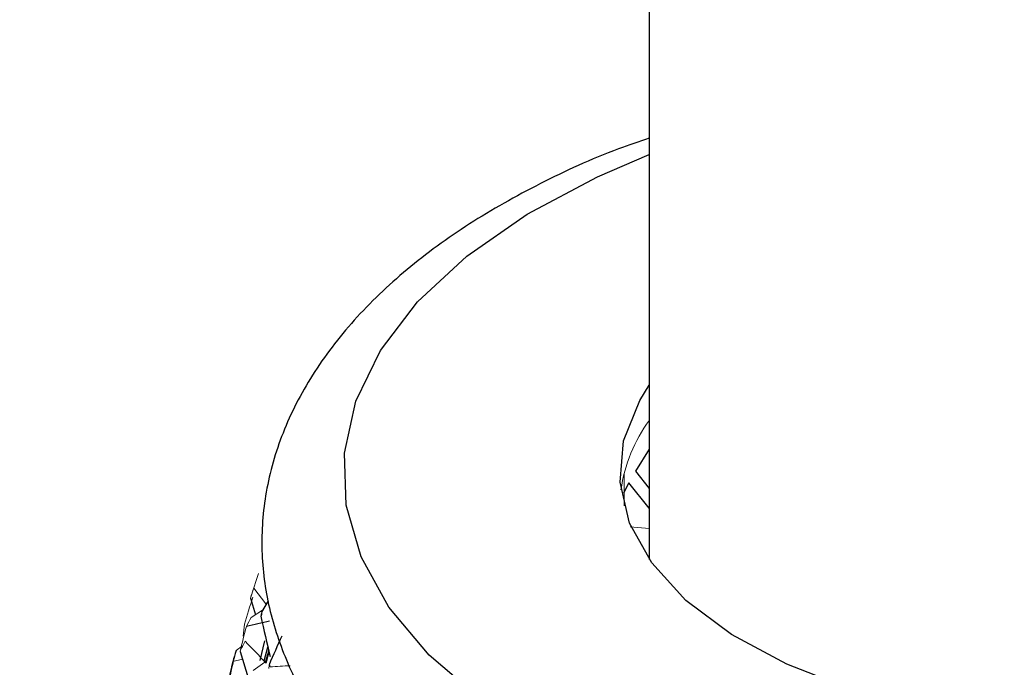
# Paper-space layout '_Trimetric' of a CAD drawing. Header units: millimetres. Extents: x -116 to 78, y -13 to 277.
# Tile 8 of 15: x -27 to -3, y 132 to 148. Entities that reach past the tile are written whole.
import ezdxf

# ---------------------------------------------------------------- set-up
doc = ezdxf.new("R2010")
doc.units = ezdxf.units.MM

psp = doc.layouts.new('_Trimetric')

# ---------------------------------------------------------------- linework, layer by layer
at = {"color": 7, "linetype": 'Continuous', "lineweight": 25}
for p, q in [((-11.5, 208.463), (-11.5, 134.582)), ((-11.5, 137.289), (-11.837, 136.745)), ((-11.837, 136.745), (-11.5, 136.319)), ((-11.999, 136.463), (-12.135, 136.207)), ((-11.5, 135.837), (-11.999, 136.463)), ((-21.28, 133.637), (-21.159, 133.227)), ((-21, 133.291), (-20.838, 133.573)), ((-21.038, 132.109), (-20.925, 132.586)), ((-21.536, 132.328), (-21.34, 131.687)), ((-20.947, 132.098), (-20.851, 132.436)), ((-20.832, 132.352), (-20.907, 132.083))]:
    psp.add_line(p, q, dxfattribs=at)
at = {"color": 144, "linetype": 'Continuous', "lineweight": 18}
for p, q in [((-12.121, 135.897), (-12.121, 136.682)), ((-11.5, 135.344), (-11.973, 135.386)), ((-20.9, 133.493), (-21.197, 133.881)), ((-21.261, 133.16), (-20.963, 133.356)), ((-21.631, 132.35), (-21.475, 132.467)), ((-20.824, 132.318), (-20.892, 132.041)), ((-21.477, 132.137), (-21.711, 132.082)), ((-21.215, 131.862), (-20.871, 132.109))]:
    psp.add_line(p, q, dxfattribs=at)
at = {"color": 8, "linetype": 'Continuous', "lineweight": 25, "flags": 128}
psp.add_lwpolyline([(-0.919, 126.944), (-3.388, 127.089), (-5.8, 127.399), (-8.112, 127.869), (-10.285, 128.49), (-12.282, 129.252), (-14.069, 130.141), (-15.616, 131.144), (-16.895, 132.241), (-17.885, 133.415), (-18.569, 134.646), (-18.935, 135.912), (-18.978, 137.192), (-18.695, 138.463), (-18.093, 139.705), (-17.181, 140.896), (-15.976, 142.015), (-14.497, 143.044), (-12.769, 143.964), (-11.5, 144.508)], dxfattribs=at)
at = {"color": 7, "linetype": 'Continuous', "lineweight": 25, "flags": 128}
psp.add_lwpolyline([(-1.011, 130.443), (-2.952, 130.608), (-4.817, 130.931), (-6.557, 131.404), (-8.127, 132.015), (-9.487, 132.747), (-10.601, 133.582), (-11.44, 134.499), (-11.983, 135.473), (-12.216, 136.479), (-12.133, 137.491), (-11.735, 138.483), (-11.5, 138.854)], dxfattribs=at)
at = {"color": 144, "linetype": 'Continuous', "lineweight": 18}
for centre, radius, start, end in [((-8.369, 135.724), 3.869, 144.0175, 171.5917), ((-15.424, 133.459), 5.579, 181.7223, 182.3457), ((-15.003, 133.534), 6.008, 194.6718, 195.2652)]:
    psp.add_arc(centre, radius, start, end, dxfattribs=at)
at = {"color": 7, "linetype": 'Continuous', "lineweight": 25}
for points, knots in [([(11.5, 208.463), (11.496, 209.355), (11.485, 211.956), (11.356, 216.173), (11.065, 221.069), (10.625, 225.834), (10.033, 230.463), (9.287, 234.947), (8.382, 239.277), (7.313, 243.445), (6.076, 247.44), (4.666, 251.247), (3.08, 254.849), (1.319, 258.225), (-0.612, 261.351), (-2.704, 264.208), (-4.943, 266.777), (-7.31, 269.047), (-9.789, 271.015), (-12.364, 272.682), (-15.022, 274.052), (-17.749, 275.129), (-20.536, 275.921), (-23.372, 276.43), (-26.247, 276.662), (-29.154, 276.619), (-32.092, 276.302), (-35.062, 275.712), (-38.063, 274.844), (-41.097, 273.691), (-44.161, 272.248), (-47.249, 270.511), (-50.351, 268.48), (-53.451, 266.161), (-56.536, 263.564), (-59.592, 260.705), (-62.605, 257.6), (-65.569, 254.264), (-68.478, 250.712), (-71.327, 246.955), (-74.115, 243.004), (-76.838, 238.869), (-79.495, 234.559), (-82.081, 230.085), (-84.594, 225.456), (-87.03, 220.682), (-89.386, 215.773), (-91.658, 210.741), (-93.843, 205.596), (-95.936, 200.348), (-97.934, 195.01), (-99.833, 189.594), (-101.629, 184.11), (-103.318, 178.571), (-104.897, 172.99), (-106.363, 167.378), (-107.712, 161.748), (-108.942, 156.112), (-110.049, 150.483), (-111.03, 144.873), (-111.883, 139.294), (-112.607, 133.758), (-113.197, 128.276), (-113.654, 122.859), (-113.971, 117.521), (-114.145, 112.646), (-114.164, 109.593), (-114.173, 108.251)], [0, 0, 0, 0, 0.008357, 0.024351, 0.040391, 0.056493, 0.072663, 0.088907, 0.105229, 0.121625, 0.138087, 0.15459, 0.171076, 0.187465, 0.203656, 0.219542, 0.235026, 0.250055, 0.264621, 0.278764, 0.292556, 0.306084, 0.319448, 0.332747, 0.346051, 0.359456, 0.373056, 0.386937, 0.401173, 0.415815, 0.430883, 0.446361, 0.462191, 0.47829, 0.494564, 0.510925, 0.5273, 0.543641, 0.559927, 0.576147, 0.592301, 0.608391, 0.624421, 0.640397, 0.656326, 0.672213, 0.688063, 0.703882, 0.719674, 0.735444, 0.751196, 0.766933, 0.782659, 0.798378, 0.814093, 0.829806, 0.845521, 0.861239, 0.876965, 0.892701, 0.908451, 0.924219, 0.940008, 0.955823, 0.971669, 0.98755, 1, 1, 1, 1]), ([(-91.173, 108.251), (-91.17, 109.039), (-91.16, 111.315), (-91.049, 115.186), (-90.801, 119.894), (-90.426, 124.72), (-89.927, 129.647), (-89.304, 134.66), (-88.558, 139.744), (-87.69, 144.882), (-86.702, 150.059), (-85.597, 155.259), (-84.379, 160.467), (-83.049, 165.666), (-81.613, 170.84), (-80.074, 175.975), (-78.437, 181.054), (-76.708, 186.063), (-74.892, 190.986), (-72.995, 195.808), (-71.023, 200.514), (-68.983, 205.092), (-66.883, 209.526), (-64.729, 213.803), (-62.53, 217.911), (-60.294, 221.836), (-58.031, 225.567), (-55.751, 229.092), (-53.462, 232.401), (-51.176, 235.484), (-48.905, 238.332), (-46.661, 240.938), (-44.456, 243.296), (-42.304, 245.402), (-40.219, 247.254), (-38.215, 248.852), (-36.308, 250.2), (-34.51, 251.303), (-32.837, 252.172), (-31.301, 252.821), (-29.909, 253.269), (-28.66, 253.537), (-27.543, 253.649), (-26.52, 253.621), (-25.516, 253.444), (-24.56, 253.103), (-23.584, 252.56), (-22.669, 251.883), (-21.711, 250.994), (-20.707, 249.855), (-19.669, 248.432), (-18.647, 246.765), (-17.652, 244.847), (-16.695, 242.675), (-15.787, 240.25), (-14.942, 237.575), (-14.17, 234.655), (-13.48, 231.498), (-12.881, 228.111), (-12.381, 224.505), (-11.985, 220.693), (-11.702, 216.683), (-11.531, 212.609), (-11.51, 209.809), (-11.5, 208.463)], [0, 0, 0, 0, 0.008581, 0.024786, 0.041032, 0.057322, 0.073651, 0.090014, 0.106404, 0.122817, 0.13925, 0.155697, 0.172155, 0.188621, 0.20509, 0.221558, 0.238022, 0.254477, 0.27092, 0.287347, 0.303753, 0.320135, 0.336488, 0.352806, 0.369085, 0.385317, 0.401497, 0.417617, 0.43367, 0.449649, 0.465546, 0.481352, 0.497063, 0.512674, 0.528184, 0.5436, 0.558935, 0.574221, 0.589502, 0.604839, 0.620349, 0.636224, 0.652781, 0.67057, 0.690638, 0.714867, 0.733133, 0.749702, 0.765277, 0.781797, 0.797659, 0.813182, 0.828561, 0.843906, 0.859268, 0.874687, 0.890189, 0.905785, 0.921477, 0.937265, 0.953144, 0.969106, 0.985144, 1, 1, 1, 1]), ([(-11.5, 144.907), (-11.754, 144.822), (-12.707, 144.502), (-14.2, 143.807), (-15.948, 142.826), (-17.478, 141.708), (-18.773, 140.471), (-19.797, 139.13), (-20.524, 137.714), (-20.939, 136.259), (-21.045, 134.807), (-20.863, 133.387), (-20.394, 132.024), (-19.846, 130.957), (-19.377, 130.384), (-19.233, 130.208)], [0, 0, 0, 0, 0.032048, 0.120559, 0.209577, 0.29905, 0.388541, 0.47707, 0.563379, 0.646615, 0.727054, 0.805985, 0.884759, 0.964817, 1, 1, 1, 1])]:
    psp.add_open_spline(points, degree=3, knots=knots, dxfattribs=at)
at = {"color": 144, "linetype": 'Continuous', "lineweight": 18}
for points in [[(-21.28, 133.637), (-21.217, 133.839), (-21.152, 134.041), (-21.084, 134.242)], [(-21.28, 133.637), (-21.255, 133.719), (-21.227, 133.8), (-21.197, 133.881)], [(-21.222, 133.659), (-21.292, 133.439), (-21.36, 133.218), (-21.425, 132.997)], [(-21.026, 133.192), (-21.018, 133.225), (-21.009, 133.258), (-21, 133.291)], [(-21.261, 133.16), (-21.303, 133.089), (-21.343, 133.017), (-21.38, 132.944)], [(-21.026, 133.192), (-21.017, 133.205), (-21.008, 133.217), (-20.998, 133.23)], [(-21.536, 132.328), (-21.486, 132.534), (-21.434, 132.739), (-21.38, 132.944)], [(-21.46, 132.7), (-21.452, 132.8), (-21.44, 132.898), (-21.425, 132.997)], [(-21.536, 132.328), (-21.496, 132.412), (-21.454, 132.496), (-21.409, 132.579)], [(-20.892, 132.041), (-21.065, 132.22), (-21.237, 132.4), (-21.409, 132.579)], [(-21.631, 132.35), (-21.687, 132.125), (-21.74, 131.901), (-21.79, 131.676)], [(-21.874, 131.375), (-21.823, 131.611), (-21.769, 131.847), (-21.711, 132.082)], [(-20.833, 131.912), (-20.827, 131.946), (-20.821, 131.979), (-20.815, 132.013)], [(-20.307, 131.981), (-20.473, 131.971), (-20.637, 131.962), (-20.799, 131.953)]]:
    psp.add_open_spline(points, degree=3, dxfattribs=at)
at = {"color": 7, "linetype": 'Continuous', "lineweight": 25}
for points in [[(-20.81, 133.071), (-21, 133.029), (-21.19, 132.987), (-21.38, 132.944)], [(-21.026, 133.192), (-20.954, 132.862), (-20.878, 132.533), (-20.798, 132.204)], [(-20.815, 132.013), (-20.714, 132.248), (-20.61, 132.482), (-20.503, 132.715)], [(-21.631, 132.35), (-21.66, 132.261), (-21.687, 132.172), (-21.711, 132.082)]]:
    psp.add_open_spline(points, degree=3, dxfattribs=at)

doc.saveas('drawing.dxf')
